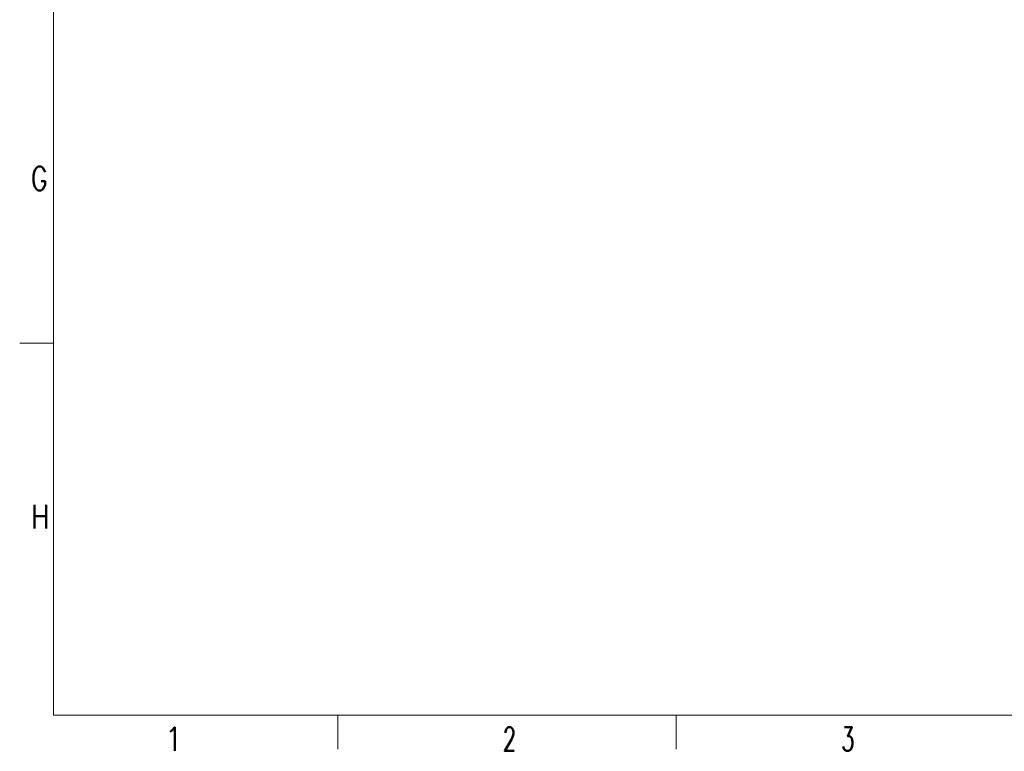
# Model space of a CAD drawing. Header units: inches. Extents: x 0 to 23760, y -13 to 16800.
# Tile 1 of 207: x 0 to 5819, y -13 to 4313. Entities that reach past the tile are written whole.
import ezdxf

# ---------------------------------------------------------------- set-up
doc = ezdxf.new("R2010")
doc.units = ezdxf.units.IN
doc.layers.add('210', color=7, linetype='Continuous', true_color=0xffffff)
doc.styles.add('latin_extended', font='simplex.shx')

msp = doc.modelspace()

# ---------------------------------------------------------------- linework, layer by layer
at = {"layer": '210', "color": 7, "linetype": 'Continuous', "lineweight": 18}
for p, q in [((200, 200), (200, 16600)), ((200, 2400), (0, 2400)), ((200, 200), (23560, 200)), ((1880, 0), (1880, 200)), ((3880, 0), (3880, 200))]:
    msp.add_line(p, q, dxfattribs=at)

# ---------------------------------------------------------------- texts
at = {"layer": '210', "color": 211, "linetype": 'Continuous', "lineweight": 18, "char_height": 140, "attachment_point": 7, "line_spacing_factor": 0.963855, "style": 'latin_extended'}
for s, insert in [('\\W0.7656;G', (67.11, 3303.644)), ('\\W0.8203;H', (67.11, 1303.644)), ('\\W0.9188;1', (855.328, -10.697)), ('\\W0.6563;2', (2855.328, -10.697)), ('\\W0.6563;3', (4855.328, -10.697))]:
    msp.add_mtext(s, dxfattribs=dict(at, insert=insert))

doc.saveas('drawing.dxf')
